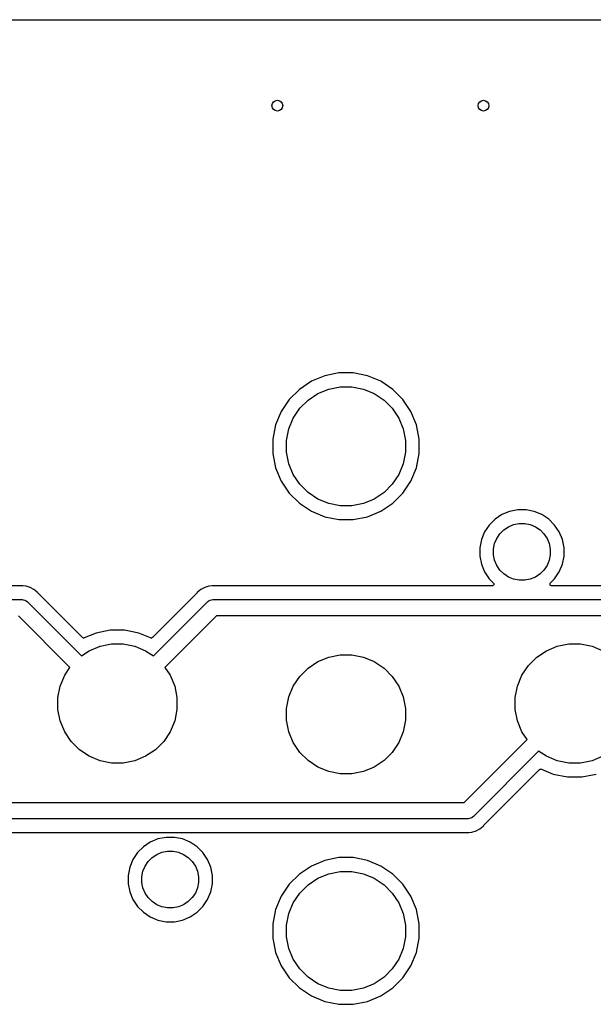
# Model space of a CAD drawing. Extents: x 1 to 139, y -76 to -1.
# Tile 48 of 51: x 86 to 107, y -37 to -1. Entities that reach past the tile are written whole.
import ezdxf

# ---------------------------------------------------------------- set-up
doc = ezdxf.new("R2010")
doc.units = 0
doc.header["$MEASUREMENT"] = 0
doc.layers.add('BLACK', color=7, linetype='CONTINUOUS')

msp = doc.modelspace()

# ---------------------------------------------------------------- linework, layer by layer
at = {"layer": 'BLACK', "linetype": 'CONTINUOUS'}
for p, q in [((6.16231, -0.635), (133.538, -0.635)), ((97.0001, -13.7861), (96.5073, -13.9902)), ((97.5233, -13.682), (97.0001, -13.7861)), ((98.0567, -13.682), (97.5233, -13.682)), ((98.5799, -13.7861), (98.0567, -13.682)), ((99.0727, -13.9902), (98.5799, -13.7861)), ((96.5073, -13.9902), (96.0637, -14.2866)), ((99.5163, -14.2866), (99.0727, -13.9902)), ((96.0637, -14.2866), (95.6866, -14.6637)), ((96.3876, -14.6811), (96.7479, -14.4404)), ((96.7479, -14.4404), (97.1483, -14.2745)), ((97.1483, -14.2745), (97.5733, -14.19)), ((97.5733, -14.19), (98.0067, -14.19)), ((98.0067, -14.19), (98.4317, -14.2745)), ((98.4317, -14.2745), (98.8321, -14.4404)), ((98.8321, -14.4404), (99.1924, -14.6811)), ((99.8934, -14.6637), (99.5163, -14.2866)), ((95.6866, -14.6637), (95.3902, -15.1073)), ((96.0811, -14.9876), (96.3876, -14.6811)), ((99.1924, -14.6811), (99.4989, -14.9876)), ((100.19, -15.1073), (99.8934, -14.6637)), ((95.3902, -15.1073), (95.1861, -15.6001)), ((95.8404, -15.3479), (96.0811, -14.9876)), ((99.4989, -14.9876), (99.7396, -15.3479)), ((100.394, -15.6001), (100.19, -15.1073)), ((95.1861, -15.6001), (95.082, -16.1233)), ((95.6745, -15.7483), (95.8404, -15.3479)), ((99.7396, -15.3479), (99.9055, -15.7483)), ((100.498, -16.1233), (100.394, -15.6001)), ((95.59, -16.1733), (95.6745, -15.7483)), ((99.9055, -15.7483), (99.99, -16.1733)), ((95.082, -16.1233), (95.082, -16.6567)), ((95.59, -16.6067), (95.59, -16.1733)), ((99.99, -16.1733), (99.99, -16.6067)), ((100.498, -16.6567), (100.498, -16.1233)), ((95.082, -16.6567), (95.1861, -17.1799)), ((95.6745, -17.0317), (95.59, -16.6067)), ((99.99, -16.6067), (99.9055, -17.0317)), ((100.394, -17.1799), (100.498, -16.6567)), ((95.8404, -17.4321), (95.6745, -17.0317)), ((99.9055, -17.0317), (99.7396, -17.4321)), ((95.1861, -17.1799), (95.3902, -17.6727)), ((96.0811, -17.7924), (95.8404, -17.4321)), ((99.7396, -17.4321), (99.4989, -17.7924)), ((100.19, -17.6727), (100.394, -17.1799)), ((95.3902, -17.6727), (95.6866, -18.1163)), ((96.3876, -18.0989), (96.0811, -17.7924)), ((99.4989, -17.7924), (99.1924, -18.0989)), ((99.8934, -18.1163), (100.19, -17.6727)), ((95.6866, -18.1163), (96.0637, -18.4934)), ((96.7479, -18.3396), (96.3876, -18.0989)), ((99.1924, -18.0989), (98.8321, -18.3396)), ((99.5163, -18.4934), (99.8934, -18.1163)), ((96.0637, -18.4934), (96.5073, -18.7898)), ((97.1483, -18.5055), (96.7479, -18.3396)), ((97.5733, -18.59), (97.1483, -18.5055)), ((98.4317, -18.5055), (98.0067, -18.59)), ((98.8321, -18.3396), (98.4317, -18.5055)), ((99.0727, -18.7898), (99.5163, -18.4934)), ((96.5073, -18.7898), (97.0001, -18.9939)), ((98.0067, -18.59), (97.5733, -18.59)), ((98.5799, -18.9939), (99.0727, -18.7898)), ((103.836, -18.7919), (103.552, -18.9093)), ((104.137, -18.732), (103.836, -18.7919)), ((104.443, -18.732), (104.137, -18.732)), ((104.744, -18.7919), (104.443, -18.732)), ((105.028, -18.9093), (104.744, -18.7919)), ((97.0001, -18.9939), (97.5233, -19.098)), ((97.5233, -19.098), (98.0567, -19.098)), ((98.0567, -19.098), (98.5799, -18.9939)), ((103.297, -19.0798), (103.08, -19.2968)), ((103.552, -18.9093), (103.297, -19.0798)), ((103.984, -19.2803), (104.187, -19.24)), ((104.187, -19.24), (104.393, -19.24)), ((104.393, -19.24), (104.596, -19.2803)), ((105.283, -19.0798), (105.028, -18.9093)), ((105.5, -19.2968), (105.283, -19.0798)), ((102.909, -19.552), (102.792, -19.8355)), ((103.08, -19.2968), (102.909, -19.552)), ((103.36, -19.7926), (103.474, -19.6207)), ((103.474, -19.6207), (103.621, -19.4744)), ((103.621, -19.4744), (103.793, -19.3595)), ((103.793, -19.3595), (103.984, -19.2803)), ((104.596, -19.2803), (104.787, -19.3595)), ((104.787, -19.3595), (104.959, -19.4744)), ((104.959, -19.4744), (105.106, -19.6207)), ((105.106, -19.6207), (105.22, -19.7926)), ((105.671, -19.552), (105.5, -19.2968)), ((105.788, -19.8355), (105.671, -19.552)), ((102.792, -19.8355), (102.732, -20.1366)), ((103.24, -20.1866), (103.28, -19.9837)), ((103.28, -19.9837), (103.36, -19.7926)), ((105.22, -19.7926), (105.3, -19.9837)), ((105.3, -19.9837), (105.34, -20.1866)), ((105.848, -20.1366), (105.788, -19.8355)), ((102.732, -20.1366), (102.732, -20.4434)), ((103.24, -20.3934), (103.24, -20.1866)), ((105.34, -20.1866), (105.34, -20.3934)), ((105.848, -20.4434), (105.848, -20.1366)), ((102.732, -20.4434), (102.792, -20.7445)), ((103.28, -20.5963), (103.24, -20.3934)), ((103.36, -20.7874), (103.28, -20.5963)), ((105.3, -20.5963), (105.22, -20.7874)), ((105.34, -20.3934), (105.3, -20.5963)), ((105.788, -20.7445), (105.848, -20.4434)), ((102.792, -20.7445), (102.909, -21.028)), ((102.909, -21.028), (103.08, -21.2832)), ((103.474, -20.9593), (103.36, -20.7874)), ((103.621, -21.1056), (103.474, -20.9593)), ((105.106, -20.9593), (104.959, -21.1056)), ((105.22, -20.7874), (105.106, -20.9593)), ((105.5, -21.2832), (105.671, -21.028)), ((105.671, -21.028), (105.788, -20.7445)), ((103.08, -21.2832), (103.232, -21.4356)), ((103.232, -21.4356), (103.233, -21.4361)), ((103.233, -21.4361), (103.233, -21.4361)), ((103.233, -21.4361), (103.233, -21.4361)), ((103.233, -21.4361), (103.233, -21.4362)), ((103.233, -21.4362), (103.237, -21.4408)), ((103.237, -21.4408), (103.24, -21.4457)), ((103.24, -21.4457), (103.241, -21.4458)), ((103.241, -21.4458), (103.241, -21.4459)), ((103.241, -21.4459), (103.243, -21.4513)), ((103.243, -21.4513), (103.246, -21.4567)), ((103.793, -21.2205), (103.621, -21.1056)), ((103.984, -21.2996), (103.793, -21.2205)), ((104.187, -21.34), (103.984, -21.2996)), ((104.393, -21.34), (104.187, -21.34)), ((104.596, -21.2996), (104.393, -21.34)), ((104.787, -21.2205), (104.596, -21.2996)), ((104.959, -21.1056), (104.787, -21.2205)), ((105.334, -21.4559), (105.337, -21.4507)), ((105.337, -21.4507), (105.34, -21.4452)), ((105.34, -21.445), (105.344, -21.4403)), ((105.34, -21.4451), (105.34, -21.445)), ((105.34, -21.4452), (105.34, -21.4451)), ((105.344, -21.4403), (105.348, -21.4356)), ((105.348, -21.4356), (105.5, -21.2832)), ((85.7592, -21.544), (78.7226, -21.544)), ((85.7619, -21.5437), (85.7592, -21.544)), ((85.7645, -21.5438), (85.7619, -21.5437)), ((85.7654, -21.5437), (85.7645, -21.5438)), ((85.802, -21.5401), (85.7654, -21.5437)), ((85.8386, -21.5437), (85.802, -21.5401)), ((85.9604, -21.5557), (85.8386, -21.5437)), ((86.1127, -21.6019), (85.9604, -21.5557)), ((86.2531, -21.6769), (86.1127, -21.6019)), ((86.3761, -21.7779), (86.2531, -21.6769)), ((86.3994, -21.8063), (86.3761, -21.7779)), ((86.4013, -21.8082), (86.3994, -21.8063)), ((86.403, -21.8103), (86.4013, -21.8082)), ((86.4036, -21.8109), (86.403, -21.8103)), ((88.0454, -23.4527), (86.4036, -21.8109)), ((92.2764, -21.8109), (90.6346, -23.4527)), ((92.2781, -21.8089), (92.2764, -21.8109)), ((92.28, -21.807), (92.2781, -21.8089)), ((92.2806, -21.8063), (92.28, -21.807)), ((92.3039, -21.7779), (92.2806, -21.8063)), ((92.4269, -21.6769), (92.3039, -21.7779)), ((92.5673, -21.6019), (92.4269, -21.6769)), ((92.7196, -21.5557), (92.5673, -21.6019)), ((92.8414, -21.5437), (92.7196, -21.5557)), ((92.878, -21.5401), (92.8414, -21.5437)), ((92.8414, -21.5437), (92.8414, -21.5437)), ((92.9146, -21.5437), (92.878, -21.5401)), ((92.9173, -21.5437), (92.9146, -21.5437)), ((92.9199, -21.544), (92.9173, -21.5437)), ((92.9208, -21.544), (92.9199, -21.544)), ((103.187, -21.544), (92.9208, -21.544)), ((103.193, -21.5434), (103.187, -21.544)), ((103.199, -21.5428), (103.193, -21.5434)), ((103.2, -21.5428), (103.199, -21.5428)), ((103.206, -21.541), (103.2, -21.5428)), ((103.2, -21.5428), (103.2, -21.5428)), ((103.211, -21.5393), (103.206, -21.541)), ((103.212, -21.5392), (103.211, -21.5392)), ((103.211, -21.5392), (103.211, -21.5393)), ((103.217, -21.5363), (103.212, -21.5392)), ((103.222, -21.5335), (103.217, -21.5363)), ((103.227, -21.5295), (103.222, -21.5334)), ((103.222, -21.5334), (103.222, -21.5334)), ((103.222, -21.5334), (103.222, -21.5335)), ((103.232, -21.5257), (103.227, -21.5295)), ((103.236, -21.5208), (103.232, -21.5256)), ((103.232, -21.5256), (103.232, -21.5256)), ((103.232, -21.5256), (103.232, -21.5257)), ((103.24, -21.5162), (103.236, -21.5208)), ((103.243, -21.5107), (103.24, -21.516)), ((103.24, -21.516), (103.24, -21.5161)), ((103.24, -21.5161), (103.24, -21.5162)), ((103.246, -21.5053), (103.243, -21.5107)), ((103.246, -21.4567), (103.246, -21.4568)), ((103.246, -21.4568), (103.246, -21.4569)), ((103.246, -21.4569), (103.248, -21.4628)), ((103.248, -21.4994), (103.246, -21.5051)), ((103.246, -21.5051), (103.246, -21.5052)), ((103.246, -21.5052), (103.246, -21.5053)), ((103.248, -21.4628), (103.25, -21.4686)), ((103.25, -21.4935), (103.248, -21.4994)), ((103.25, -21.4686), (103.25, -21.4687)), ((103.25, -21.4687), (103.25, -21.4688)), ((103.25, -21.4688), (103.25, -21.475)), ((103.25, -21.475), (103.251, -21.4809)), ((103.251, -21.4812), (103.25, -21.4873)), ((103.25, -21.4873), (103.25, -21.4933)), ((103.25, -21.4933), (103.25, -21.4934)), ((103.25, -21.4934), (103.25, -21.4935)), ((103.251, -21.4809), (103.251, -21.481)), ((103.251, -21.481), (103.251, -21.4812)), ((105.329, -21.4801), (105.33, -21.4741)), ((105.329, -21.4802), (105.329, -21.4801)), ((105.329, -21.4803), (105.329, -21.4802)), ((105.33, -21.4864), (105.329, -21.4803)), ((105.33, -21.4677), (105.332, -21.462)), ((105.33, -21.4678), (105.33, -21.4677)), ((105.33, -21.4679), (105.33, -21.4678)), ((105.33, -21.4741), (105.33, -21.4679)), ((105.33, -21.4924), (105.33, -21.4864)), ((105.33, -21.4925), (105.33, -21.4924)), ((105.33, -21.4926), (105.33, -21.4925)), ((105.332, -21.4984), (105.33, -21.4926)), ((105.332, -21.462), (105.334, -21.4561)), ((105.334, -21.5043), (105.332, -21.4984)), ((105.334, -21.456), (105.334, -21.4559)), ((105.334, -21.4561), (105.334, -21.456)), ((105.334, -21.5044), (105.334, -21.5043)), ((105.334, -21.5045), (105.334, -21.5044)), ((105.337, -21.5098), (105.334, -21.5045)), ((105.34, -21.5153), (105.337, -21.5098)), ((105.34, -21.5154), (105.34, -21.5153)), ((105.34, -21.5155), (105.34, -21.5154)), ((105.343, -21.5202), (105.34, -21.5155)), ((105.347, -21.5249), (105.343, -21.5202)), ((105.347, -21.525), (105.347, -21.5249)), ((105.347, -21.5251), (105.347, -21.525)), ((105.352, -21.529), (105.347, -21.5251)), ((105.357, -21.5329), (105.352, -21.529)), ((105.357, -21.533), (105.357, -21.5329)), ((105.357, -21.5329), (105.357, -21.5329)), ((105.362, -21.5359), (105.357, -21.533)), ((105.368, -21.5389), (105.362, -21.5359)), ((105.368, -21.539), (105.368, -21.5389)), ((105.368, -21.5389), (105.368, -21.5389)), ((105.374, -21.5408), (105.368, -21.539)), ((105.379, -21.5426), (105.374, -21.5408)), ((105.38, -21.5426), (105.379, -21.5426)), ((105.38, -21.5427), (105.38, -21.5426)), ((105.386, -21.5433), (105.38, -21.5427)), ((105.392, -21.544), (105.386, -21.5433)), ((105.393, -21.544), (105.392, -21.544)), ((105.392, -21.544), (105.392, -21.544)), ((105.392, -21.544), (105.392, -21.544)), ((105.392, -21.544), (105.392, -21.544)), ((112.479, -21.544), (105.393, -21.544)), ((66.2227, -22.052), (85.7873, -22.052)), ((85.7873, -22.052), (85.802, -22.0505)), ((85.802, -22.0505), (85.8167, -22.052)), ((85.8167, -22.052), (85.8167, -22.052)), ((85.8167, -22.052), (85.8608, -22.0563)), ((85.8608, -22.0563), (85.9174, -22.0735)), ((85.9174, -22.0735), (85.9695, -22.1014)), ((85.9695, -22.1014), (86.0152, -22.1388)), ((86.0152, -22.1388), (86.0246, -22.1503)), ((86.0246, -22.1503), (88.0082, -24.134)), ((90.6718, -24.134), (92.6555, -22.1503)), ((92.6555, -22.1503), (92.6648, -22.1388)), ((92.6648, -22.1388), (92.7004, -22.1097)), ((92.7004, -22.1097), (92.7105, -22.1014)), ((92.7105, -22.1014), (92.7626, -22.0735)), ((92.7626, -22.0735), (92.8192, -22.0563)), ((92.8192, -22.0563), (92.8633, -22.052)), ((92.8633, -22.052), (92.878, -22.0505)), ((92.8633, -22.052), (92.8633, -22.052)), ((92.878, -22.0505), (92.8927, -22.052)), ((92.8927, -22.052), (112.507, -22.052)), ((87.584, -24.5582), (85.6777, -22.652)), ((93.0023, -22.652), (91.096, -24.5582)), ((112.398, -22.652), (93.0023, -22.652)), ((89.0733, -23.182), (88.5501, -23.2861)), ((89.6067, -23.182), (89.0733, -23.182)), ((90.1299, -23.2861), (89.6067, -23.182)), ((88.05, -23.4565), (88.0454, -23.4527)), ((88.0545, -23.4603), (88.05, -23.4565)), ((88.0547, -23.4604), (88.0545, -23.4603)), ((88.055, -23.4606), (88.0547, -23.4604)), ((88.0602, -23.4634), (88.055, -23.4606)), ((88.0654, -23.4662), (88.0602, -23.4634)), ((88.0656, -23.4663), (88.0654, -23.4662)), ((88.0659, -23.4664), (88.0656, -23.4663)), ((88.0715, -23.4681), (88.0659, -23.4664)), ((88.0772, -23.4699), (88.0715, -23.4681)), ((88.0775, -23.47), (88.0772, -23.4699)), ((88.0777, -23.47), (88.0775, -23.47)), ((88.0836, -23.4706), (88.0777, -23.47)), ((88.0895, -23.4713), (88.0836, -23.4706)), ((88.0898, -23.4713), (88.0895, -23.4713)), ((88.0901, -23.4713), (88.0898, -23.4713)), ((88.096, -23.4707), (88.0901, -23.4713)), ((88.1019, -23.4702), (88.096, -23.4707)), ((88.1021, -23.4702), (88.1019, -23.4702)), ((88.1024, -23.4701), (88.1021, -23.4702)), ((88.108, -23.4685), (88.1024, -23.4701)), ((88.1138, -23.4668), (88.108, -23.4685)), ((88.1143, -23.4666), (88.1138, -23.4668)), ((88.1146, -23.4665), (88.1143, -23.4666)), ((88.1143, -23.4666), (88.1143, -23.4666)), ((88.1143, -23.4666), (88.1143, -23.4666)), ((88.5501, -23.2861), (88.1146, -23.4665)), ((90.5654, -23.4665), (90.1299, -23.2861)), ((90.571, -23.4682), (90.5654, -23.4665)), ((90.5767, -23.47), (90.571, -23.4682)), ((90.577, -23.47), (90.5767, -23.47)), ((90.5773, -23.4701), (90.577, -23.47)), ((90.5831, -23.4707), (90.5773, -23.4701)), ((90.589, -23.4713), (90.5831, -23.4707)), ((90.5893, -23.4713), (90.589, -23.4713)), ((90.5896, -23.4713), (90.5893, -23.4713)), ((90.5955, -23.4707), (90.5896, -23.4713)), ((90.6014, -23.4702), (90.5955, -23.4707)), ((90.6017, -23.4701), (90.6014, -23.4702)), ((90.6019, -23.4701), (90.6017, -23.4701)), ((90.6076, -23.4684), (90.6019, -23.4701)), ((90.6133, -23.4668), (90.6076, -23.4684)), ((90.6135, -23.4666), (90.6133, -23.4668)), ((90.6138, -23.4665), (90.6135, -23.4666)), ((90.6191, -23.4638), (90.6138, -23.4665)), ((90.6243, -23.4611), (90.6191, -23.4638)), ((90.6245, -23.4609), (90.6243, -23.4611)), ((90.6248, -23.4608), (90.6245, -23.4609)), ((90.6294, -23.457), (90.6248, -23.4608)), ((90.634, -23.4533), (90.6294, -23.457)), ((90.6344, -23.4529), (90.634, -23.4533)), ((90.6346, -23.4527), (90.6344, -23.4529)), ((90.6344, -23.4529), (90.6344, -23.4529)), ((90.6344, -23.4529), (90.6344, -23.4529)), ((88.0082, -24.134), (88.2979, -23.9404)), ((88.2979, -23.9404), (88.6983, -23.7745)), ((88.6983, -23.7745), (89.1233, -23.69)), ((89.1233, -23.69), (89.5567, -23.69)), ((89.5567, -23.69), (89.9817, -23.7745)), ((89.9817, -23.7745), (90.3821, -23.9404)), ((90.3821, -23.9404), (90.6718, -24.134)), ((104.838, -24.1811), (105.198, -23.9404)), ((105.198, -23.9404), (105.598, -23.7745)), ((105.598, -23.7745), (106.023, -23.69)), ((106.023, -23.69), (106.457, -23.69)), ((106.457, -23.69), (106.882, -23.7745)), ((106.882, -23.7745), (107.282, -23.9404)), ((96.3876, -24.5811), (96.7479, -24.3404)), ((96.7479, -24.3404), (97.1483, -24.1745)), ((97.1483, -24.1745), (97.5733, -24.09)), ((97.5733, -24.09), (98.0067, -24.09)), ((98.0067, -24.09), (98.4317, -24.1745)), ((98.4317, -24.1745), (98.8321, -24.3404)), ((98.8321, -24.3404), (99.1924, -24.5811)), ((104.531, -24.4876), (104.838, -24.1811)), ((87.3904, -24.8479), (87.584, -24.5582)), ((91.096, -24.5582), (91.2896, -24.8479)), ((96.0811, -24.8876), (96.3876, -24.5811)), ((99.1924, -24.5811), (99.4989, -24.8876)), ((104.29, -24.8479), (104.531, -24.4876)), ((87.2245, -25.2483), (87.3904, -24.8479)), ((91.2896, -24.8479), (91.4555, -25.2483)), ((95.8404, -25.2479), (96.0811, -24.8876)), ((99.4989, -24.8876), (99.7396, -25.2479)), ((104.125, -25.2483), (104.29, -24.8479)), ((87.14, -25.6733), (87.2245, -25.2483)), ((91.4555, -25.2483), (91.54, -25.6733)), ((95.6745, -25.6483), (95.8404, -25.2479)), ((99.7396, -25.2479), (99.9055, -25.6483)), ((104.04, -25.6733), (104.125, -25.2483)), ((87.14, -26.1067), (87.14, -25.6733)), ((91.54, -25.6733), (91.54, -26.1067)), ((95.59, -26.0733), (95.6745, -25.6483)), ((99.9055, -25.6483), (99.99, -26.0733)), ((104.04, -26.1067), (104.04, -25.6733)), ((87.2245, -26.5317), (87.14, -26.1067)), ((91.54, -26.1067), (91.4555, -26.5317)), ((95.59, -26.5067), (95.59, -26.0733)), ((99.99, -26.0733), (99.99, -26.5067)), ((104.125, -26.5317), (104.04, -26.1067)), ((87.3904, -26.9321), (87.2245, -26.5317)), ((91.4555, -26.5317), (91.2896, -26.9321)), ((95.6745, -26.9317), (95.59, -26.5067)), ((99.99, -26.5067), (99.9055, -26.9317)), ((104.29, -26.9321), (104.125, -26.5317)), ((87.6311, -27.2924), (87.3904, -26.9321)), ((91.2896, -26.9321), (91.0489, -27.2924)), ((95.8404, -27.3321), (95.6745, -26.9317)), ((99.9055, -26.9317), (99.7396, -27.3321)), ((102.161, -29.545), (104.484, -27.2218)), ((104.484, -27.2218), (104.29, -26.9321)), ((87.9376, -27.5989), (87.6311, -27.2924)), ((88.2979, -27.8396), (87.9376, -27.5989)), ((90.7424, -27.5989), (90.3821, -27.8396)), ((91.0489, -27.2924), (90.7424, -27.5989)), ((96.0811, -27.6924), (95.8404, -27.3321)), ((99.7396, -27.3321), (99.4989, -27.6924)), ((88.6983, -28.0055), (88.2979, -27.8396)), ((90.3821, -27.8396), (89.9817, -28.0055)), ((96.3876, -27.9989), (96.0811, -27.6924)), ((96.7479, -28.2396), (96.3876, -27.9989)), ((99.1924, -27.9989), (98.8321, -28.2396)), ((99.4989, -27.6924), (99.1924, -27.9989)), ((104.908, -27.646), (102.508, -30.0467)), ((105.198, -27.8396), (104.908, -27.646)), ((105.598, -28.0055), (105.198, -27.8396)), ((107.282, -27.8396), (106.882, -28.0055)), ((89.1233, -28.09), (88.6983, -28.0055)), ((89.5567, -28.09), (89.1233, -28.09)), ((89.9817, -28.0055), (89.5567, -28.09)), ((97.1483, -28.4055), (96.7479, -28.2396)), ((98.8321, -28.2396), (98.4317, -28.4055)), ((102.887, -30.3861), (104.945, -28.3273)), ((104.945, -28.3273), (104.946, -28.3267)), ((104.946, -28.3267), (104.951, -28.323)), ((104.951, -28.323), (104.955, -28.3192)), ((104.955, -28.3191), (104.956, -28.3189)), ((104.955, -28.3192), (104.955, -28.3191)), ((104.956, -28.3189), (104.961, -28.3162)), ((104.961, -28.3162), (104.966, -28.3134)), ((104.966, -28.3134), (104.967, -28.3132)), ((104.966, -28.3134), (104.966, -28.3134)), ((104.967, -28.3132), (104.972, -28.3116)), ((104.972, -28.3116), (104.978, -28.3099)), ((104.978, -28.3099), (104.979, -28.3098)), ((104.978, -28.3099), (104.978, -28.3099)), ((104.979, -28.3098), (104.985, -28.3093)), ((104.985, -28.3093), (104.99, -28.3087)), ((104.99, -28.3087), (104.991, -28.3087)), ((104.991, -28.3087), (104.991, -28.3087)), ((104.991, -28.3087), (104.997, -28.3094)), ((104.997, -28.3094), (105.003, -28.3099)), ((105.003, -28.3099), (105.003, -28.31)), ((105.003, -28.31), (105.003, -28.31)), ((105.003, -28.31), (105.009, -28.3118)), ((105.009, -28.3118), (105.015, -28.3135)), ((105.015, -28.3135), (105.45, -28.4939)), ((106.023, -28.09), (105.598, -28.0055)), ((106.457, -28.09), (106.023, -28.09)), ((106.882, -28.0055), (106.457, -28.09)), ((97.5733, -28.49), (97.1483, -28.4055)), ((98.0067, -28.49), (97.5733, -28.49)), ((98.4317, -28.4055), (98.0067, -28.49)), ((105.45, -28.4939), (105.973, -28.598)), ((105.973, -28.598), (106.507, -28.598)), ((106.507, -28.598), (107.03, -28.4939)), ((83.6493, -29.545), (102.161, -29.545)), ((102.27, -30.145), (83.5397, -30.145)), ((102.285, -30.1464), (102.27, -30.145)), ((102.3, -30.145), (102.285, -30.1464)), ((102.344, -30.1407), (102.3, -30.145)), ((102.3, -30.145), (102.3, -30.145)), ((102.4, -30.1235), (102.344, -30.1407)), ((102.452, -30.0956), (102.4, -30.1235)), ((102.498, -30.0582), (102.452, -30.0956)), ((102.508, -30.0467), (102.498, -30.0582)), ((102.596, -30.5951), (102.736, -30.5201)), ((102.736, -30.5201), (102.859, -30.4191)), ((102.859, -30.4191), (102.882, -30.3907)), ((102.882, -30.3907), (102.883, -30.39)), ((102.883, -30.39), (102.885, -30.3881)), ((102.885, -30.3881), (102.887, -30.3861)), ((83.5678, -30.653), (102.242, -30.653)), ((90.8355, -30.8919), (90.552, -31.0093)), ((91.1366, -30.832), (90.8355, -30.8919)), ((91.4434, -30.832), (91.1366, -30.832)), ((91.7445, -30.8919), (91.4434, -30.832)), ((92.028, -31.0093), (91.7445, -30.8919)), ((102.242, -30.653), (102.243, -30.653)), ((102.243, -30.653), (102.246, -30.6533)), ((102.246, -30.6533), (102.248, -30.6533)), ((102.248, -30.6533), (102.285, -30.6569)), ((102.285, -30.6569), (102.322, -30.6533)), ((102.322, -30.6533), (102.443, -30.6413)), ((102.443, -30.6413), (102.596, -30.5951)), ((90.2968, -31.1798), (90.0798, -31.3968)), ((90.552, -31.0093), (90.2968, -31.1798)), ((92.2832, -31.1798), (92.028, -31.0093)), ((92.5002, -31.3968), (92.2832, -31.1798)), ((90.0798, -31.3968), (89.9093, -31.652)), ((90.4744, -31.7207), (90.6207, -31.5744)), ((90.6207, -31.5744), (90.7926, -31.4595)), ((90.7926, -31.4595), (90.9837, -31.3803)), ((90.9837, -31.3803), (91.1866, -31.34)), ((91.1866, -31.34), (91.3934, -31.34)), ((91.3934, -31.34), (91.5963, -31.3803)), ((91.5963, -31.3803), (91.7874, -31.4595)), ((91.7874, -31.4595), (91.9593, -31.5744)), ((91.9593, -31.5744), (92.1056, -31.7207)), ((92.6707, -31.652), (92.5002, -31.3968)), ((97.5233, -31.582), (97.0001, -31.6861)), ((98.0567, -31.582), (97.5233, -31.582)), ((98.5799, -31.6861), (98.0567, -31.582)), ((89.7919, -31.9355), (89.732, -32.2366)), ((89.9093, -31.652), (89.7919, -31.9355)), ((90.2803, -32.0837), (90.3595, -31.8926)), ((90.3595, -31.8926), (90.4744, -31.7207)), ((92.1056, -31.7207), (92.2205, -31.8926)), ((92.2205, -31.8926), (92.2996, -32.0837)), ((92.7881, -31.9355), (92.6707, -31.652)), ((92.848, -32.2366), (92.7881, -31.9355)), ((96.5073, -31.8902), (96.0637, -32.1866)), ((97.0001, -31.6861), (96.5073, -31.8902)), ((99.0727, -31.8902), (98.5799, -31.6861)), ((99.5163, -32.1866), (99.0727, -31.8902)), ((89.732, -32.2366), (89.732, -32.5434)), ((90.24, -32.2866), (90.2803, -32.0837)), ((90.24, -32.4934), (90.24, -32.2866)), ((92.2996, -32.0837), (92.34, -32.2866)), ((92.34, -32.2866), (92.34, -32.4934)), ((92.848, -32.5434), (92.848, -32.2366)), ((96.0637, -32.1866), (95.6866, -32.5637)), ((96.3876, -32.5811), (96.7479, -32.3404)), ((96.7479, -32.3404), (97.1483, -32.1745)), ((97.1483, -32.1745), (97.5733, -32.09)), ((97.5733, -32.09), (98.0067, -32.09)), ((98.0067, -32.09), (98.4317, -32.1745)), ((98.4317, -32.1745), (98.8321, -32.3404)), ((98.8321, -32.3404), (99.1924, -32.5811)), ((99.6049, -32.2752), (99.5163, -32.1866)), ((99.8934, -32.5638), (99.6049, -32.2752)), ((89.732, -32.5434), (89.7919, -32.8445)), ((90.2803, -32.6963), (90.24, -32.4934)), ((90.3595, -32.8874), (90.2803, -32.6963)), ((92.2996, -32.6963), (92.2205, -32.8874)), ((92.34, -32.4934), (92.2996, -32.6963)), ((92.7881, -32.8445), (92.848, -32.5434)), ((95.6866, -32.5637), (95.3902, -33.0073)), ((96.0811, -32.8876), (96.3876, -32.5811)), ((99.1924, -32.5811), (99.4989, -32.8876)), ((100.19, -33.0073), (99.8934, -32.5638)), ((89.7919, -32.8445), (89.9093, -33.128)), ((90.4744, -33.0593), (90.3595, -32.8874)), ((90.6207, -33.2056), (90.4744, -33.0593)), ((92.1056, -33.0593), (91.9593, -33.2056)), ((92.2205, -32.8874), (92.1056, -33.0593)), ((92.6707, -33.128), (92.7881, -32.8445)), ((95.3902, -33.0073), (95.1861, -33.5001)), ((95.8404, -33.2479), (96.0811, -32.8876)), ((99.4989, -32.8876), (99.7396, -33.2479)), ((100.394, -33.5001), (100.19, -33.0073)), ((89.9093, -33.128), (90.0798, -33.3832)), ((90.0798, -33.3832), (90.2968, -33.6002)), ((90.7926, -33.3205), (90.6207, -33.2056)), ((90.9837, -33.3997), (90.7926, -33.3205)), ((91.1866, -33.44), (90.9837, -33.3997)), ((91.3934, -33.44), (91.1866, -33.44)), ((91.5963, -33.3997), (91.3934, -33.44)), ((91.7874, -33.3205), (91.5963, -33.3997)), ((91.9593, -33.2056), (91.7874, -33.3205)), ((92.2832, -33.6002), (92.5002, -33.3832)), ((92.5002, -33.3832), (92.6707, -33.128)), ((95.6745, -33.6483), (95.8404, -33.2479)), ((99.7396, -33.2479), (99.9055, -33.6483)), ((90.2968, -33.6002), (90.552, -33.7707)), ((90.552, -33.7707), (90.8355, -33.8881)), ((91.7445, -33.8881), (92.028, -33.7707)), ((92.028, -33.7707), (92.2832, -33.6002)), ((95.1861, -33.5001), (95.082, -34.0233)), ((95.59, -34.0733), (95.6745, -33.6483)), ((99.9055, -33.6483), (99.99, -34.0733)), ((100.498, -34.0233), (100.394, -33.5001)), ((90.8355, -33.8881), (91.1366, -33.948)), ((91.1366, -33.948), (91.4434, -33.948)), ((91.4434, -33.948), (91.7445, -33.8881)), ((95.082, -34.0233), (95.082, -34.5567)), ((95.59, -34.5067), (95.59, -34.0733)), ((99.99, -34.0733), (99.99, -34.5067)), ((100.498, -34.5567), (100.498, -34.0233)), ((95.6745, -34.9317), (95.59, -34.5067)), ((99.99, -34.5067), (99.9055, -34.9317)), ((95.082, -34.5567), (95.1861, -35.0799)), ((100.394, -35.0799), (100.498, -34.5567)), ((95.1861, -35.0799), (95.3902, -35.5727)), ((95.8404, -35.3321), (95.6745, -34.9317)), ((99.9055, -34.9317), (99.7396, -35.3321)), ((100.19, -35.5727), (100.394, -35.0799)), ((95.3902, -35.5727), (95.6866, -36.0163)), ((96.0811, -35.6924), (95.8404, -35.3321)), ((99.7396, -35.3321), (99.4989, -35.6924)), ((99.8934, -36.0162), (100.19, -35.5727)), ((96.3876, -35.9989), (96.0811, -35.6924)), ((96.7479, -36.2396), (96.3876, -35.9989)), ((99.1924, -35.9989), (98.8321, -36.2396)), ((99.4989, -35.6924), (99.1924, -35.9989)), ((95.6866, -36.0163), (96.0637, -36.3934)), ((97.1483, -36.4055), (96.7479, -36.2396)), ((98.8321, -36.2396), (98.4317, -36.4055)), ((99.5163, -36.3934), (99.8934, -36.0162)), ((96.0637, -36.3934), (96.5073, -36.6898)), ((96.5073, -36.6898), (97.0001, -36.8939)), ((97.5733, -36.49), (97.1483, -36.4055)), ((98.0067, -36.49), (97.5733, -36.49)), ((98.4317, -36.4055), (98.0067, -36.49)), ((98.5799, -36.8939), (99.0727, -36.6898)), ((99.0727, -36.6898), (99.5163, -36.3934)), ((97.0001, -36.8939), (97.5233, -36.998)), ((97.5233, -36.998), (98.0567, -36.998)), ((98.0567, -36.998), (98.5799, -36.8939))]:
    msp.add_line(p, q, dxfattribs=at)
at = {"layer": 'BLACK'}
for centre in [(95.25, -3.81), (102.87, -3.81)]:
    msp.add_circle(centre, 0.2, dxfattribs=at)

doc.saveas('drawing.dxf')
